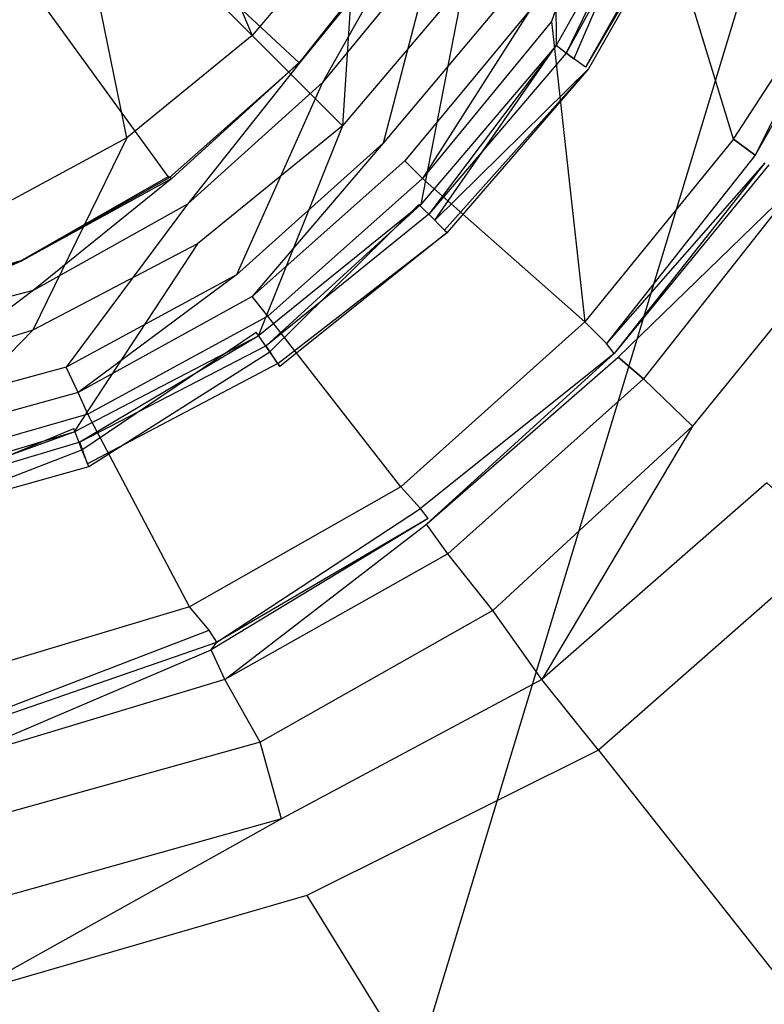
# Model space of a CAD drawing. Extents: x 0 to 0.8, y -0.75 to 0.
# Tile 7 of 14: x 0.419 to 0.457, y -0.454 to -0.404. Entities that reach past the tile are written whole.
import ezdxf

# ---------------------------------------------------------------- set-up
doc = ezdxf.new("R2010")
doc.units = 0
doc.layers.add('L0_ABLAUF_INF_0___REPLACEMTFORE', color=7, linetype='CONTINUOUS')
doc.layers.add('L1_GRUPPE_28___REPLACEMTFOREMPT', color=7, linetype='CONTINUOUS')

msp = doc.modelspace()

# ---------------------------------------------------------------- linework, layer by layer
at = {"layer": 'L0_ABLAUF_INF_0___REPLACEMTFORE', "color": 8}
for points, invisible_edges in [([(0.430952, -0.404677, 0.024753), (0.425168, -0.390983, 0.025602), (0.421577, -0.395282, 0.025602), (0.430952, -0.404677, 0.024753)], 13), ([(0.425168, -0.390983, 0.025602), (0.430952, -0.404677, 0.024753), (0.436238, -0.39838, 0.024753), (0.425168, -0.390983, 0.025602)], 14), ([(0.446411, -0.405177, 0.023584), (0.446312, -0.393682, 0.024115), (0.441724, -0.401979, 0.024115), (0.446411, -0.405177, 0.023584)], 13), ([(0.446312, -0.393682, 0.024115), (0.446411, -0.405177, 0.023584), (0.451598, -0.395881, 0.023584), (0.446312, -0.393682, 0.024115)], 14), ([(0.424569, -0.409875, 0.024646), (0.421577, -0.395282, 0.025602), (0.417288, -0.39888, 0.025602), (0.424569, -0.409875, 0.024646)], 14), ([(0.430952, -0.404677, 0.024753), (0.421577, -0.395282, 0.025602), (0.424569, -0.409875, 0.024646), (0.430952, -0.404677, 0.024753)], 14), ([(0.451598, -0.395881, 0.020399), (0.447309, -0.405877, 0.020186), (0.446411, -0.405177, 0.020399), (0.451598, -0.395881, 0.020399)], 13), ([(0.44691, -0.405577, 0.023478), (0.451598, -0.395881, 0.023584), (0.446411, -0.405177, 0.023584), (0.44691, -0.405577, 0.023478)], 13), ([(0.451598, -0.395881, 0.023584), (0.44691, -0.405577, 0.023478), (0.452096, -0.396181, 0.023478), (0.451598, -0.395881, 0.023584)], 14), ([(0.447309, -0.405877, 0.020186), (0.451598, -0.395881, 0.020399), (0.452695, -0.396381, 0.020186), (0.447309, -0.405877, 0.020186)], 14), ([(0.452096, -0.396181, 0.023478), (0.44691, -0.405577, 0.023478), (0.447907, -0.406277, 0.022735), (0.452096, -0.396181, 0.023478)], 14), ([(0.452695, -0.396381, 0.020186), (0.453494, -0.396739, 0.021461), (0.447309, -0.405877, 0.020186), (0.452695, -0.396381, 0.020186)], 14), ([(0.453293, -0.396681, 0.022735), (0.452096, -0.396181, 0.023478), (0.447907, -0.406277, 0.022735), (0.453293, -0.396681, 0.022735)], 14), ([(0.453494, -0.396739, 0.021461), (0.448056, -0.406377, 0.021461), (0.447309, -0.405877, 0.020186), (0.453494, -0.396739, 0.021461)], 14), ([(0.453293, -0.396681, 0.022735), (0.447907, -0.406277, 0.022735), (0.453494, -0.396739, 0.021461), (0.453293, -0.396681, 0.022735)], 14), ([(0.453494, -0.396739, 0.021461), (0.447907, -0.406277, 0.022735), (0.448056, -0.406377, 0.021461), (0.453494, -0.396739, 0.021461)], 14), ([(0.43554, -0.409276, 0.024115), (0.436238, -0.39838, 0.024753), (0.430952, -0.404677, 0.024753), (0.43554, -0.409276, 0.024115)], 13), ([(0.436238, -0.39838, 0.024753), (0.43554, -0.409276, 0.024115), (0.441724, -0.401979, 0.024115), (0.436238, -0.39838, 0.024753)], 14), ([(0.417288, -0.39888, 0.025602), (0.417388, -0.413774, 0.024646), (0.424569, -0.409875, 0.024646), (0.417288, -0.39888, 0.025602)], 14), ([(0.43953, -0.413274, 0.023584), (0.441724, -0.401979, 0.024115), (0.43554, -0.409276, 0.024115), (0.43953, -0.413274, 0.023584)], 13), ([(0.441724, -0.401979, 0.024115), (0.43953, -0.413274, 0.023584), (0.446411, -0.405177, 0.023584), (0.441724, -0.401979, 0.024115)], 14), ([(0.430952, -0.404677, 0.024753), (0.424569, -0.409875, 0.024646), (0.42816, -0.415273, 0.024115), (0.430952, -0.404677, 0.024753)], 14), ([(0.43554, -0.409276, 0.024115), (0.430952, -0.404677, 0.024753), (0.42816, -0.415273, 0.024115), (0.43554, -0.409276, 0.024115)], 14), ([(0.446411, -0.405177, 0.020399), (0.440228, -0.414073, 0.020186), (0.43943, -0.413274, 0.020399), (0.446411, -0.405177, 0.020399)], 13), ([(0.439928, -0.413774, 0.023478), (0.446411, -0.405177, 0.023584), (0.43953, -0.413274, 0.023584), (0.439928, -0.413774, 0.023478)], 13), ([(0.446411, -0.405177, 0.023584), (0.439928, -0.413774, 0.023478), (0.44691, -0.405577, 0.023478), (0.446411, -0.405177, 0.023584)], 14), ([(0.440228, -0.414073, 0.020186), (0.446411, -0.405177, 0.020399), (0.447309, -0.405877, 0.020186), (0.440228, -0.414073, 0.020186)], 14), ([(0.44691, -0.405577, 0.023478), (0.439928, -0.413774, 0.023478), (0.440726, -0.414573, 0.022735), (0.44691, -0.405577, 0.023478)], 14), ([(0.448056, -0.406377, 0.021461), (0.440228, -0.414073, 0.020186), (0.447309, -0.405877, 0.020186), (0.448056, -0.406377, 0.021461)], 14), ([(0.447907, -0.406277, 0.022735), (0.44691, -0.405577, 0.023478), (0.440726, -0.414573, 0.022735), (0.447907, -0.406277, 0.022735)], 14), ([(0.440228, -0.414073, 0.020186), (0.448056, -0.406377, 0.021461), (0.440856, -0.414703, 0.021461), (0.440228, -0.414073, 0.020186)], 13), ([(0.440726, -0.414573, 0.022735), (0.448056, -0.406377, 0.021461), (0.447907, -0.406277, 0.022735), (0.440726, -0.414573, 0.022735)], 14), ([(0.448056, -0.406377, 0.021461), (0.440726, -0.414573, 0.022735), (0.440856, -0.414703, 0.021461), (0.448056, -0.406377, 0.021461)], 13), ([(0.431251, -0.419971, 0.023584), (0.43554, -0.409276, 0.024115), (0.42816, -0.415273, 0.024115), (0.431251, -0.419971, 0.023584)], 13), ([(0.43554, -0.409276, 0.024115), (0.431251, -0.419971, 0.023584), (0.43953, -0.413274, 0.023584), (0.43554, -0.409276, 0.024115)], 14), ([(0.419782, -0.419671, 0.024115), (0.424569, -0.409875, 0.024646), (0.417388, -0.413774, 0.024646), (0.419782, -0.419671, 0.024115)], 13), ([(0.424569, -0.409875, 0.024646), (0.419782, -0.419671, 0.024115), (0.42816, -0.415273, 0.024115), (0.424569, -0.409875, 0.024646)], 14), ([(0.43943, -0.413274, 0.020399), (0.43185, -0.420771, 0.020186), (0.431152, -0.419771, 0.020399), (0.43943, -0.413274, 0.020399)], 13), ([(0.43165, -0.420471, 0.023478), (0.43953, -0.413274, 0.023584), (0.431251, -0.419971, 0.023584), (0.43165, -0.420471, 0.023478)], 13), ([(0.43953, -0.413274, 0.023584), (0.43165, -0.420471, 0.023478), (0.439928, -0.413774, 0.023478), (0.43953, -0.413274, 0.023584)], 14), ([(0.43185, -0.420771, 0.020186), (0.43943, -0.413274, 0.020399), (0.440228, -0.414073, 0.020186), (0.43185, -0.420771, 0.020186)], 14), ([(0.417388, -0.413774, 0.024646), (0.410806, -0.42247, 0.024115), (0.419782, -0.419671, 0.024115), (0.417388, -0.413774, 0.024646)], 14), ([(0.439928, -0.413774, 0.023478), (0.43165, -0.420471, 0.023478), (0.432249, -0.42137, 0.022629), (0.439928, -0.413774, 0.023478)], 14), ([(0.440726, -0.414573, 0.022735), (0.439928, -0.413774, 0.023478), (0.432249, -0.42137, 0.022629), (0.440726, -0.414573, 0.022735)], 14), ([(0.432347, -0.421515, 0.021407), (0.43185, -0.420771, 0.020186), (0.440228, -0.414073, 0.020186), (0.432347, -0.421515, 0.021407)], 14), ([(0.440856, -0.414703, 0.021461), (0.432347, -0.421515, 0.021407), (0.440228, -0.414073, 0.020186), (0.440856, -0.414703, 0.021461)], 14), ([(0.432249, -0.42137, 0.022629), (0.440856, -0.414703, 0.021461), (0.440726, -0.414573, 0.022735), (0.432249, -0.42137, 0.022629)], 14), ([(0.440856, -0.414703, 0.021461), (0.432249, -0.42137, 0.022629), (0.432347, -0.421515, 0.021407), (0.440856, -0.414703, 0.021461)], 13), ([(0.421876, -0.424869, 0.023584), (0.42816, -0.415273, 0.024115), (0.419782, -0.419671, 0.024115), (0.421876, -0.424869, 0.023584)], 13), ([(0.42816, -0.415273, 0.024115), (0.421876, -0.424869, 0.023584), (0.431251, -0.419971, 0.023584), (0.42816, -0.415273, 0.024115)], 14), ([(0.411803, -0.427868, 0.023584), (0.419782, -0.419671, 0.024115), (0.410806, -0.42247, 0.024115), (0.411803, -0.427868, 0.023584)], 13), ([(0.419782, -0.419671, 0.024115), (0.411803, -0.427868, 0.023584), (0.421876, -0.424869, 0.023584), (0.419782, -0.419671, 0.024115)], 14), ([(0.431152, -0.419771, 0.020399), (0.422275, -0.425768, 0.020186), (0.421876, -0.424669, 0.020399), (0.431152, -0.419771, 0.020399)], 13), ([(0.422175, -0.425369, 0.023478), (0.431251, -0.419971, 0.023584), (0.421876, -0.424869, 0.023584), (0.422175, -0.425369, 0.023478)], 13), ([(0.431251, -0.419971, 0.023584), (0.422175, -0.425369, 0.023478), (0.43165, -0.420471, 0.023478), (0.431251, -0.419971, 0.023584)], 14), ([(0.422275, -0.425768, 0.020186), (0.431152, -0.419771, 0.020399), (0.43185, -0.420771, 0.020186), (0.422275, -0.425768, 0.020186)], 14), ([(0.43165, -0.420471, 0.023478), (0.422175, -0.425369, 0.023478), (0.422574, -0.426468, 0.022629), (0.43165, -0.420471, 0.023478)], 14), ([(0.432249, -0.42137, 0.022629), (0.43165, -0.420471, 0.023478), (0.422574, -0.426468, 0.022629), (0.432249, -0.42137, 0.022629)], 14), ([(0.43185, -0.420771, 0.020186), (0.422629, -0.426612, 0.021407), (0.422275, -0.425768, 0.020186), (0.43185, -0.420771, 0.020186)], 13), ([(0.422629, -0.426612, 0.021407), (0.43185, -0.420771, 0.020186), (0.432347, -0.421515, 0.021407), (0.422629, -0.426612, 0.021407)], 14), ([(0.432249, -0.42137, 0.022629), (0.422574, -0.426468, 0.022629), (0.432347, -0.421515, 0.021407), (0.432249, -0.42137, 0.022629)], 14), ([(0.422574, -0.426468, 0.022629), (0.422629, -0.426612, 0.021407), (0.432347, -0.421515, 0.021407), (0.422574, -0.426468, 0.022629)], 14), ([(0.421876, -0.424669, 0.020399), (0.412002, -0.428767, 0.020186), (0.411803, -0.427668, 0.020399), (0.421876, -0.424669, 0.020399)], 13), ([(0.411903, -0.428467, 0.023478), (0.421876, -0.424869, 0.023584), (0.411803, -0.427868, 0.023584), (0.411903, -0.428467, 0.023478)], 13), ([(0.421876, -0.424869, 0.023584), (0.411903, -0.428467, 0.023478), (0.422175, -0.425369, 0.023478), (0.421876, -0.424869, 0.023584)], 14), ([(0.412002, -0.428767, 0.020186), (0.421876, -0.424669, 0.020399), (0.422275, -0.425768, 0.020186), (0.412002, -0.428767, 0.020186)], 14), ([(0.422175, -0.425369, 0.023478), (0.411903, -0.428467, 0.023478), (0.412102, -0.429567, 0.022629), (0.422175, -0.425369, 0.023478)], 14), ([(0.422574, -0.426468, 0.022629), (0.422175, -0.425369, 0.023478), (0.412102, -0.429567, 0.022629), (0.422574, -0.426468, 0.022629)], 14), ([(0.422275, -0.425768, 0.020186), (0.412156, -0.42969, 0.021407), (0.412002, -0.428767, 0.020186), (0.422275, -0.425768, 0.020186)], 13), ([(0.412156, -0.42969, 0.021407), (0.422275, -0.425768, 0.020186), (0.422629, -0.426612, 0.021407), (0.412156, -0.42969, 0.021407)], 14), ([(0.412102, -0.429567, 0.022629), (0.422629, -0.426612, 0.021407), (0.422574, -0.426468, 0.022629), (0.412102, -0.429567, 0.022629)], 14), ([(0.422629, -0.426612, 0.021407), (0.412102, -0.429567, 0.022629), (0.412156, -0.42969, 0.021407), (0.422629, -0.426612, 0.021407)], 13)]:
    msp.add_3dface(points, dxfattribs=dict(at, invisible_edges=invisible_edges))
at = {"layer": 'L1_GRUPPE_28___REPLACEMTFOREMPT', "color": 8}
for points, invisible_edges in [([(0.4, -0.586993, 0.000671), (0.4, -0.163007, 0.000671), (0.517528, -0.198738, 0.000671), (0.4, -0.586993, 0.000671)], 10), ([(0.4, -0.586993, 0.000671), (0.517528, -0.198738, 0.000671), (0.517528, -0.551262, 0.000671), (0.4, -0.586993, 0.000671)], 13), ([(0.433334, -0.406057, 0.006512), (0.4, -0.374987, 0.006512), (0.426665, -0.411855, 0.006512), (0.433334, -0.406057, 0.006512)], 14), ([(0.438709, -0.399259, 0.006512), (0.4, -0.374987, 0.006512), (0.433334, -0.406057, 0.006512), (0.438709, -0.399259, 0.006512)], 14), ([(0.426665, -0.411855, 0.006512), (0.4, -0.374987, 0.006512), (0.4191, -0.416154, 0.006512), (0.426665, -0.411855, 0.006512)], 14), ([(0.446174, -0.403958, 0.009166), (0.449558, -0.394161, 0.008423), (0.445079, -0.403358, 0.008529), (0.446174, -0.403958, 0.009166)], 13), ([(0.449558, -0.394161, 0.008423), (0.446174, -0.403958, 0.009166), (0.450753, -0.394661, 0.00906), (0.449558, -0.394161, 0.008423)], 14), ([(0.455431, -0.409956, 0.017449), (0.450753, -0.394661, 0.00906), (0.446174, -0.403958, 0.009166), (0.455431, -0.409956, 0.017449)], 14), ([(0.460906, -0.39906, 0.017343), (0.450753, -0.394661, 0.00906), (0.455431, -0.409956, 0.017449), (0.460906, -0.39906, 0.017343)], 14), ([(0.438709, -0.399259, 0.006512), (0.433334, -0.406057, 0.006512), (0.433371, -0.40602, 0.00711), (0.438709, -0.399259, 0.006512)], 14), ([(0.438784, -0.399259, 0.00711), (0.433371, -0.40602, 0.00711), (0.433433, -0.405957, 0.008105), (0.438784, -0.399259, 0.00711)], 14), ([(0.438709, -0.399259, 0.006512), (0.433371, -0.40602, 0.00711), (0.438784, -0.399259, 0.00711), (0.438709, -0.399259, 0.006512)], 14), ([(0.438784, -0.399259, 0.00711), (0.433433, -0.405957, 0.008105), (0.438908, -0.399259, 0.008105), (0.438784, -0.399259, 0.00711)], 14), ([(0.434528, -0.407057, 0.008105), (0.438908, -0.399259, 0.008105), (0.433433, -0.405957, 0.008105), (0.434528, -0.407057, 0.008105)], 13), ([(0.438908, -0.399259, 0.008105), (0.434528, -0.407057, 0.008105), (0.440202, -0.400159, 0.008105), (0.438908, -0.399259, 0.008105)], 14), ([(0.455431, -0.409956, 0.017449), (0.4621, -0.399659, 0.018936), (0.460906, -0.39906, 0.017343), (0.455431, -0.409956, 0.017449)], 14), ([(0.4621, -0.399659, 0.018936), (0.455431, -0.409956, 0.017449), (0.456526, -0.410756, 0.019042), (0.4621, -0.399659, 0.018936)], 13), ([(0.4621, -0.399659, 0.018936), (0.456526, -0.410756, 0.019042), (0.462697, -0.399959, 0.020953), (0.4621, -0.399659, 0.018936)], 14), ([(0.437614, -0.410156, 0.008105), (0.440202, -0.400159, 0.008105), (0.434528, -0.407057, 0.008105), (0.437614, -0.410156, 0.008105)], 13), ([(0.440202, -0.400159, 0.008105), (0.437614, -0.410156, 0.008105), (0.443984, -0.402558, 0.008105), (0.440202, -0.400159, 0.008105)], 14), ([(0.462697, -0.399959, 0.020953), (0.456526, -0.410756, 0.019042), (0.457024, -0.411156, 0.02106), (0.462697, -0.399959, 0.020953)], 14), ([(0.443984, -0.402558, 0.008105), (0.437614, -0.410156, 0.008105), (0.438709, -0.411056, 0.008423), (0.443984, -0.402558, 0.008105)], 14), ([(0.445079, -0.403358, 0.008529), (0.443984, -0.402558, 0.008105), (0.438709, -0.411056, 0.008423), (0.445079, -0.403358, 0.008529)], 14), ([(0.439605, -0.411955, 0.00906), (0.445079, -0.403358, 0.008529), (0.438709, -0.411056, 0.008423), (0.439605, -0.411955, 0.00906)], 13), ([(0.445079, -0.403358, 0.008529), (0.439605, -0.411955, 0.00906), (0.446174, -0.403958, 0.009166), (0.445079, -0.403358, 0.008529)], 14), ([(0.447866, -0.419253, 0.017343), (0.446174, -0.403958, 0.009166), (0.439605, -0.411955, 0.00906), (0.447866, -0.419253, 0.017343)], 13), ([(0.446174, -0.403958, 0.009166), (0.447866, -0.419253, 0.017343), (0.455431, -0.409956, 0.017449), (0.446174, -0.403958, 0.009166)], 14), ([(0.42674, -0.411893, 0.00711), (0.433334, -0.406057, 0.006512), (0.426665, -0.411855, 0.006512), (0.42674, -0.411893, 0.00711)], 14), ([(0.433371, -0.40602, 0.00711), (0.433334, -0.406057, 0.006512), (0.42674, -0.411893, 0.00711), (0.433371, -0.40602, 0.00711)], 14), ([(0.426864, -0.411955, 0.008105), (0.433371, -0.40602, 0.00711), (0.42674, -0.411893, 0.00711), (0.426864, -0.411955, 0.008105)], 14), ([(0.42766, -0.413255, 0.008105), (0.433433, -0.405957, 0.008105), (0.426864, -0.411955, 0.008105), (0.42766, -0.413255, 0.008105)], 13), ([(0.433433, -0.405957, 0.008105), (0.433371, -0.40602, 0.00711), (0.426864, -0.411955, 0.008105), (0.433433, -0.405957, 0.008105)], 14), ([(0.433433, -0.405957, 0.008105), (0.42766, -0.413255, 0.008105), (0.434528, -0.407057, 0.008105), (0.433433, -0.405957, 0.008105)], 14), ([(0.430149, -0.416854, 0.008105), (0.434528, -0.407057, 0.008105), (0.42766, -0.413255, 0.008105), (0.430149, -0.416854, 0.008105)], 13), ([(0.434528, -0.407057, 0.008105), (0.430149, -0.416854, 0.008105), (0.437614, -0.410156, 0.008105), (0.434528, -0.407057, 0.008105)], 14), ([(0.455431, -0.409956, 0.017449), (0.447866, -0.419253, 0.017343), (0.448961, -0.420353, 0.018936), (0.455431, -0.409956, 0.017449)], 14), ([(0.456526, -0.410756, 0.019042), (0.455431, -0.409956, 0.017449), (0.448961, -0.420353, 0.018936), (0.456526, -0.410756, 0.019042)], 14), ([(0.430945, -0.417953, 0.008423), (0.437614, -0.410156, 0.008105), (0.430149, -0.416854, 0.008105), (0.430945, -0.417953, 0.008423)], 13), ([(0.437614, -0.410156, 0.008105), (0.430945, -0.417953, 0.008423), (0.438709, -0.411056, 0.008423), (0.437614, -0.410156, 0.008105)], 14), ([(0.456526, -0.410756, 0.019042), (0.448961, -0.420353, 0.018936), (0.457024, -0.411156, 0.02106), (0.456526, -0.410756, 0.019042)], 14), ([(0.438709, -0.411056, 0.008423), (0.430945, -0.417953, 0.008423), (0.431741, -0.418953, 0.009166), (0.438709, -0.411056, 0.008423)], 14), ([(0.439605, -0.411955, 0.00906), (0.438709, -0.411056, 0.008423), (0.431741, -0.418953, 0.009166), (0.439605, -0.411955, 0.00906)], 14), ([(0.457024, -0.411156, 0.02106), (0.448961, -0.420353, 0.018936), (0.449359, -0.420852, 0.021166), (0.457024, -0.411156, 0.02106)], 14), ([(0.457024, -0.411156, 0.02106), (0.449359, -0.420852, 0.021166), (0.457223, -0.411256, 0.024245), (0.457024, -0.411156, 0.02106)], 14), ([(0.457223, -0.411256, 0.024245), (0.449359, -0.420852, 0.021166), (0.449558, -0.421052, 0.024245), (0.457223, -0.411256, 0.024245)], 14), ([(0.449558, -0.421052, 0.024245), (0.458716, -0.412155, 0.027856), (0.457223, -0.411256, 0.024245), (0.449558, -0.421052, 0.024245)], 14), ([(0.419137, -0.416154, 0.00711), (0.426665, -0.411855, 0.006512), (0.4191, -0.416154, 0.006512), (0.419137, -0.416154, 0.00711)], 14), ([(0.42674, -0.411893, 0.00711), (0.426665, -0.411855, 0.006512), (0.419137, -0.416154, 0.00711), (0.42674, -0.411893, 0.00711)], 14), ([(0.4192, -0.416154, 0.008105), (0.42674, -0.411893, 0.00711), (0.419137, -0.416154, 0.00711), (0.4192, -0.416154, 0.008105)], 14), ([(0.426864, -0.411955, 0.008105), (0.42674, -0.411893, 0.00711), (0.4192, -0.416154, 0.008105), (0.426864, -0.411955, 0.008105)], 14), ([(0.419797, -0.417653, 0.008105), (0.426864, -0.411955, 0.008105), (0.4192, -0.416154, 0.008105), (0.419797, -0.417653, 0.008105)], 13), ([(0.426864, -0.411955, 0.008105), (0.419797, -0.417653, 0.008105), (0.42766, -0.413255, 0.008105), (0.426864, -0.411955, 0.008105)], 14), ([(0.439605, -0.411955, 0.00906), (0.431741, -0.418953, 0.009166), (0.43851, -0.42765, 0.017343), (0.439605, -0.411955, 0.00906)], 14), ([(0.447866, -0.419253, 0.017343), (0.439605, -0.411955, 0.00906), (0.43851, -0.42765, 0.017343), (0.447866, -0.419253, 0.017343)], 14), ([(0.458716, -0.412155, 0.027856), (0.449558, -0.421052, 0.024245), (0.450852, -0.422152, 0.02775), (0.458716, -0.412155, 0.027856)], 13), ([(0.458716, -0.412155, 0.027856), (0.450852, -0.422152, 0.02775), (0.453341, -0.424551, 0.029024), (0.458716, -0.412155, 0.027856)], 14), ([(0.461801, -0.414155, 0.029024), (0.458716, -0.412155, 0.027856), (0.453341, -0.424551, 0.029024), (0.461801, -0.414155, 0.029024)], 14), ([(0.421489, -0.421552, 0.008105), (0.42766, -0.413255, 0.008105), (0.419797, -0.417653, 0.008105), (0.421489, -0.421552, 0.008105)], 13), ([(0.42766, -0.413255, 0.008105), (0.421489, -0.421552, 0.008105), (0.430149, -0.416854, 0.008105), (0.42766, -0.413255, 0.008105)], 14), ([(0.457123, -0.42745, 0.02913), (0.461801, -0.414155, 0.029024), (0.453341, -0.424551, 0.029024), (0.457123, -0.42745, 0.02913)], 13), ([(0.4191, -0.416154, 0.006512), (0.409681, -0.419053, 0.00711), (0.419137, -0.416154, 0.00711), (0.4191, -0.416154, 0.006512)], 14), ([(0.409744, -0.419053, 0.008105), (0.419137, -0.416154, 0.00711), (0.409681, -0.419053, 0.00711), (0.409744, -0.419053, 0.008105)], 13), ([(0.409943, -0.420253, 0.008105), (0.4192, -0.416154, 0.008105), (0.409744, -0.419053, 0.008105), (0.409943, -0.420253, 0.008105)], 13), ([(0.419137, -0.416154, 0.00711), (0.409744, -0.419053, 0.008105), (0.4192, -0.416154, 0.008105), (0.419137, -0.416154, 0.00711)], 14), ([(0.4192, -0.416154, 0.008105), (0.409943, -0.420253, 0.008105), (0.419797, -0.417653, 0.008105), (0.4192, -0.416154, 0.008105)], 14), ([(0.422086, -0.422852, 0.008423), (0.430149, -0.416854, 0.008105), (0.421489, -0.421552, 0.008105), (0.422086, -0.422852, 0.008423)], 13), ([(0.430149, -0.416854, 0.008105), (0.422086, -0.422852, 0.008423), (0.430945, -0.417953, 0.008423), (0.430149, -0.416854, 0.008105)], 14), ([(0.410838, -0.424451, 0.008105), (0.419797, -0.417653, 0.008105), (0.409943, -0.420253, 0.008105), (0.410838, -0.424451, 0.008105)], 13), ([(0.419797, -0.417653, 0.008105), (0.410838, -0.424451, 0.008105), (0.421489, -0.421552, 0.008105), (0.419797, -0.417653, 0.008105)], 14), ([(0.430945, -0.417953, 0.008423), (0.422086, -0.422852, 0.008423), (0.422584, -0.423951, 0.00906), (0.430945, -0.417953, 0.008423)], 14), ([(0.431741, -0.418953, 0.009166), (0.430945, -0.417953, 0.008423), (0.422584, -0.423951, 0.00906), (0.431741, -0.418953, 0.009166)], 14), ([(0.431741, -0.418953, 0.009166), (0.422584, -0.423951, 0.00906), (0.42776, -0.433748, 0.017237), (0.431741, -0.418953, 0.009166)], 14), ([(0.43851, -0.42765, 0.017343), (0.431741, -0.418953, 0.009166), (0.42776, -0.433748, 0.017237), (0.43851, -0.42765, 0.017343)], 14), ([(0.447866, -0.419253, 0.017343), (0.43851, -0.42765, 0.017343), (0.439505, -0.42875, 0.019042), (0.447866, -0.419253, 0.017343)], 14), ([(0.448961, -0.420353, 0.018936), (0.447866, -0.419253, 0.017343), (0.439505, -0.42875, 0.019042), (0.448961, -0.420353, 0.018936)], 14), ([(0.449359, -0.420852, 0.021166), (0.448961, -0.420353, 0.018936), (0.439505, -0.42875, 0.019042), (0.449359, -0.420852, 0.021166)], 14), ([(0.449359, -0.420852, 0.021166), (0.439505, -0.42875, 0.019042), (0.439903, -0.42925, 0.021166), (0.449359, -0.420852, 0.021166)], 14), ([(0.439804, -0.429549, 0.024352), (0.449359, -0.420852, 0.021166), (0.439903, -0.42925, 0.021166), (0.439804, -0.429549, 0.024352)], 14), ([(0.439804, -0.429549, 0.024352), (0.449558, -0.421052, 0.024245), (0.449359, -0.420852, 0.021166), (0.439804, -0.429549, 0.024352)], 14), ([(0.450852, -0.422152, 0.02775), (0.449558, -0.421052, 0.024245), (0.439804, -0.429549, 0.024352), (0.450852, -0.422152, 0.02775)], 14), ([(0.421489, -0.421552, 0.008105), (0.410838, -0.424451, 0.008105), (0.411137, -0.425851, 0.008317), (0.421489, -0.421552, 0.008105)], 14), ([(0.422086, -0.422852, 0.008423), (0.421489, -0.421552, 0.008105), (0.411137, -0.425851, 0.008317), (0.422086, -0.422852, 0.008423)], 14), ([(0.440899, -0.431049, 0.027962), (0.450852, -0.422152, 0.02775), (0.439804, -0.429549, 0.024352), (0.440899, -0.431049, 0.027962)], 14), ([(0.450852, -0.422152, 0.02775), (0.440899, -0.431049, 0.027962), (0.443188, -0.433948, 0.02913), (0.450852, -0.422152, 0.02775)], 14), ([(0.453341, -0.424551, 0.029024), (0.450852, -0.422152, 0.02775), (0.443188, -0.433948, 0.02913), (0.453341, -0.424551, 0.029024)], 14), ([(0.422086, -0.422852, 0.008423), (0.411137, -0.425851, 0.008317), (0.411436, -0.42715, 0.008848), (0.422086, -0.422852, 0.008423)], 14), ([(0.422584, -0.423951, 0.00906), (0.422086, -0.422852, 0.008423), (0.411436, -0.42715, 0.008848), (0.422584, -0.423951, 0.00906)], 14), ([(0.422584, -0.423951, 0.00906), (0.411436, -0.42715, 0.008848), (0.414123, -0.437847, 0.017024), (0.422584, -0.423951, 0.00906)], 14), ([(0.42776, -0.433748, 0.017237), (0.422584, -0.423951, 0.00906), (0.414123, -0.437847, 0.017024), (0.42776, -0.433748, 0.017237)], 14), ([(0.445676, -0.437447, 0.029236), (0.453341, -0.424551, 0.029024), (0.443188, -0.433948, 0.02913), (0.445676, -0.437447, 0.029236)], 13), ([(0.453341, -0.424551, 0.029024), (0.445676, -0.437447, 0.029236), (0.457123, -0.42745, 0.02913), (0.453341, -0.424551, 0.029024)], 14), ([(0.457123, -0.42745, 0.02913), (0.445676, -0.437447, 0.029236), (0.448563, -0.441046, 0.029236), (0.457123, -0.42745, 0.02913)], 14), ([(0.460507, -0.430549, 0.029236), (0.457123, -0.42745, 0.02913), (0.448563, -0.441046, 0.029236), (0.460507, -0.430549, 0.029236)], 14), ([(0.43851, -0.42765, 0.017343), (0.42776, -0.433748, 0.017237), (0.428755, -0.434948, 0.018936), (0.43851, -0.42765, 0.017343)], 14), ([(0.439505, -0.42875, 0.019042), (0.43851, -0.42765, 0.017343), (0.428755, -0.434948, 0.018936), (0.439505, -0.42875, 0.019042)], 14), ([(0.429153, -0.435547, 0.021166), (0.439505, -0.42875, 0.019042), (0.428755, -0.434948, 0.018936), (0.429153, -0.435547, 0.021166)], 14), ([(0.439903, -0.42925, 0.021166), (0.439505, -0.42875, 0.019042), (0.429153, -0.435547, 0.021166), (0.439903, -0.42925, 0.021166)], 14), ([(0.428855, -0.435947, 0.024352), (0.439903, -0.42925, 0.021166), (0.429153, -0.435547, 0.021166), (0.428855, -0.435947, 0.024352)], 13), ([(0.439903, -0.42925, 0.021166), (0.428855, -0.435947, 0.024352), (0.439804, -0.429549, 0.024352), (0.439903, -0.42925, 0.021166)], 14), ([(0.429551, -0.437447, 0.027856), (0.439804, -0.429549, 0.024352), (0.428855, -0.435947, 0.024352), (0.429551, -0.437447, 0.027856)], 14), ([(0.440899, -0.431049, 0.027962), (0.439804, -0.429549, 0.024352), (0.429551, -0.437447, 0.027856), (0.440899, -0.431049, 0.027962)], 14), ([(0.525989, -0.515778, 0.031232), (0.460507, -0.430549, 0.029236), (0.448563, -0.441046, 0.029236), (0.525989, -0.515778, 0.031232)], 13), ([(0.440899, -0.431049, 0.027962), (0.429551, -0.437447, 0.027856), (0.431343, -0.440646, 0.029236), (0.440899, -0.431049, 0.027962)], 14), ([(0.443188, -0.433948, 0.02913), (0.440899, -0.431049, 0.027962), (0.431343, -0.440646, 0.029236), (0.443188, -0.433948, 0.02913)], 14), ([(0.42776, -0.433748, 0.017237), (0.414123, -0.437847, 0.017024), (0.41472, -0.439446, 0.018723), (0.42776, -0.433748, 0.017237)], 14), ([(0.428755, -0.434948, 0.018936), (0.42776, -0.433748, 0.017237), (0.41472, -0.439446, 0.018723), (0.428755, -0.434948, 0.018936)], 14), ([(0.443188, -0.433948, 0.02913), (0.431343, -0.440646, 0.029236), (0.432438, -0.444545, 0.029236), (0.443188, -0.433948, 0.02913)], 14), ([(0.445676, -0.437447, 0.029236), (0.443188, -0.433948, 0.02913), (0.432438, -0.444545, 0.029236), (0.445676, -0.437447, 0.029236)], 14), ([(0.414919, -0.440246, 0.021166), (0.428755, -0.434948, 0.018936), (0.41472, -0.439446, 0.018723), (0.414919, -0.440246, 0.021166)], 14), ([(0.429153, -0.435547, 0.021166), (0.428755, -0.434948, 0.018936), (0.414919, -0.440246, 0.021166), (0.429153, -0.435547, 0.021166)], 14), ([(0.41472, -0.440546, 0.024352), (0.429153, -0.435547, 0.021166), (0.414919, -0.440246, 0.021166), (0.41472, -0.440546, 0.024352)], 14), ([(0.428855, -0.435947, 0.024352), (0.429153, -0.435547, 0.021166), (0.41472, -0.440546, 0.024352), (0.428855, -0.435947, 0.024352)], 14), ([(0.415019, -0.441845, 0.027537), (0.428855, -0.435947, 0.024352), (0.41472, -0.440546, 0.024352), (0.415019, -0.441845, 0.027537)], 14), ([(0.429551, -0.437447, 0.027856), (0.428855, -0.435947, 0.024352), (0.415019, -0.441845, 0.027537), (0.429551, -0.437447, 0.027856)], 14), ([(0.429551, -0.437447, 0.027856), (0.415019, -0.441845, 0.027537), (0.415915, -0.444944, 0.029236), (0.429551, -0.437447, 0.027856)], 14), ([(0.431343, -0.440646, 0.029236), (0.429551, -0.437447, 0.027856), (0.415915, -0.444944, 0.029236), (0.431343, -0.440646, 0.029236)], 14), ([(0.445676, -0.437447, 0.029236), (0.432438, -0.444545, 0.029236), (0.433732, -0.448443, 0.029342), (0.445676, -0.437447, 0.029236)], 14), ([(0.448563, -0.441046, 0.029236), (0.445676, -0.437447, 0.029236), (0.433732, -0.448443, 0.029342), (0.448563, -0.441046, 0.029236)], 14), ([(0.431343, -0.440646, 0.029236), (0.415915, -0.444944, 0.029236), (0.416413, -0.449043, 0.029342), (0.431343, -0.440646, 0.029236)], 14), ([(0.432438, -0.444545, 0.029236), (0.431343, -0.440646, 0.029236), (0.416413, -0.449043, 0.029342), (0.432438, -0.444545, 0.029236)], 14), ([(0.512477, -0.52205, 0.03132), (0.448563, -0.441046, 0.029236), (0.433732, -0.448443, 0.029342), (0.512477, -0.52205, 0.03132)], 13), ([(0.448563, -0.441046, 0.029236), (0.512477, -0.52205, 0.03132), (0.525989, -0.515778, 0.031232), (0.448563, -0.441046, 0.029236)], 14), ([(0.416512, -0.453442, 0.029449), (0.432438, -0.444545, 0.029236), (0.416413, -0.449043, 0.029342), (0.416512, -0.453442, 0.029449)], 13), ([(0.432438, -0.444545, 0.029236), (0.416512, -0.453442, 0.029449), (0.433732, -0.448443, 0.029342), (0.432438, -0.444545, 0.029236)], 14), ([(0.481586, -0.526291, 0.031379), (0.433732, -0.448443, 0.029342), (0.416512, -0.453442, 0.029449), (0.481586, -0.526291, 0.031379)], 13), ([(0.433732, -0.448443, 0.029342), (0.481586, -0.526291, 0.031379), (0.512477, -0.52205, 0.03132), (0.433732, -0.448443, 0.029342)], 14), ([(0.481586, -0.526291, 0.031379), (0.416512, -0.453442, 0.029449), (0.4, -0.456541, 0.029449), (0.481586, -0.526291, 0.031379)], 14)]:
    msp.add_3dface(points, dxfattribs=dict(at, invisible_edges=invisible_edges))

doc.saveas('drawing.dxf')
